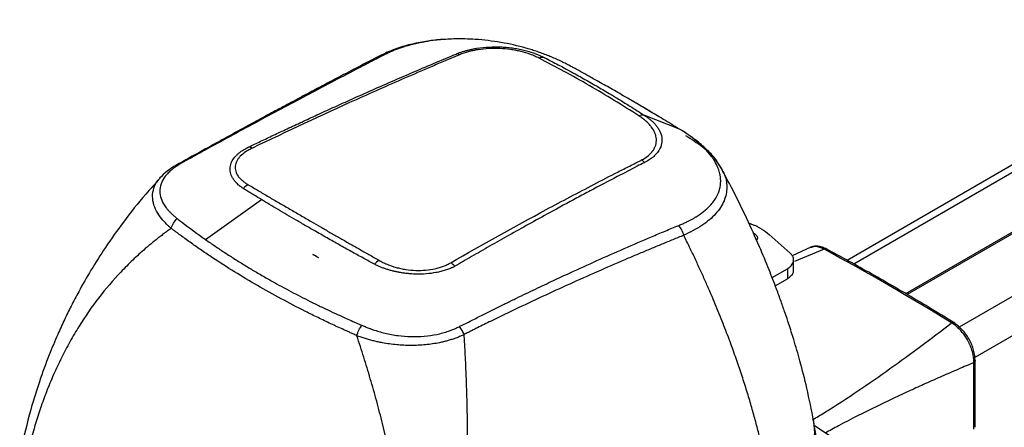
# Model space of a CAD drawing. Header units: millimetres. Extents: x 5 to 597, y 5 to 415.
# Tile 16 of 136: x 97 to 129, y 317 to 330. Entities that reach past the tile are written whole.
import ezdxf

# ---------------------------------------------------------------- set-up
doc = ezdxf.new("R2010")
doc.units = ezdxf.units.MM

msp = doc.modelspace()

# ---------------------------------------------------------------- linework, layer by layer
at = {"color": 7, "linetype": 'Continuous', "lineweight": 25}
for p, q in [((177.7247, 353.2797), (123.9674, 322.2463)), ((118.498, 326.5271), (117.3665, 326.9659)), ((119.8789, 325.2261), (119.8328, 325.2959)), ((103.0306, 322.9235), (104.8572, 324.226)), ((120.8393, 323.427), (120.7614, 323.4562)), ((122.1117, 322.4793), (121.4264, 323.088)), ((122.7854, 322.6812), (122.1719, 322.3984)), ((122.8058, 322.6655), (122.7532, 322.6533)), ((106.7085, 322.3361), (106.7109, 322.3388)), ((106.7085, 322.3375), (106.7109, 322.3388)), ((106.7085, 322.3361), (106.7085, 322.3375)), ((122.2247, 321.9325), (122.2247, 322.2591)), ((121.5201, 321.6849), (122.0197, 321.9733)), ((122.0197, 321.9733), (122.0197, 321.6467)), ((121.6239, 321.4182), (122.0197, 321.6467)), ((128.1071, 316.7389), (128.1071, 318.9135)), ((128.152, 316.8031), (128.152, 318.9795)), ((123.1584, 315.3592), (122.8772, 317.0111)), ((123.4439, 316.4916), (122.9049, 316.8486))]:
    msp.add_line(p, q, dxfattribs=at)
at = {"color": 8, "linetype": 'Continuous', "lineweight": 25}
for p, q in [((178.1098, 353.2484), (124.1913, 322.1219)), ((179.8311, 352.3067), (125.8771, 321.1597)), ((179.8829, 352.2768), (125.9285, 321.1296)), ((181.6043, 351.2311), (127.6258, 320.07)), ((182.1551, 350.2601), (128.137, 319.076)), ((120.9232, 323.1365), (120.9232, 323.0982)), ((123.2181, 322.6078), (122.2572, 322.2039))]:
    msp.add_line(p, q, dxfattribs=at)
at = {"color": 7, "linetype": 'Continuous', "lineweight": 25, "flags": 128}
for points in [[(114.0826, 328.8617), (114.0889, 328.8584), (114.0953, 328.8552)], [(117.3543, 326.9738), (117.3604, 326.9699), (117.3665, 326.9659)]]:
    msp.add_lwpolyline(points, dxfattribs=at)
at = {"color": 8, "linetype": 'Continuous', "lineweight": 25, "flags": 128}
msp.add_lwpolyline([(122.8772, 317.0109), (122.9091, 316.6204), (122.864, 316.22), (122.7423, 315.8185), (122.5459, 315.4224), (122.2782, 315.0381), (121.9433, 314.672), (121.5469, 314.3299)], dxfattribs=at)
at = {"color": 7, "linetype": 'Continuous', "lineweight": 25}
for centre, radius, start, end in [((108.8226, 328.7016), 0.2398, 83.48616, 116.14908), ((111.1817, 328.6924), 0.2921, 61.86333, 81.17206), ((114.0233, 328.6216), 0.2445, 72.87364, 116.89569), ((114.8283, 328.4557), 0.1644, 49.76053, 70.48043), ((117.2869, 326.7346), 0.2485, 74.27735, 116.81053), ((118.5176, 326.3179), 0.1714, 47.95168, 70.27224), ((104.43, 325.6647), 0.2743, 61.65022, 89.37761), ((116.9584, 325.0408), 0.5668, 44.69498, 57.48171), ((104.6686, 324.1981), 0.5689, 115.49129, 136.21189), ((117.8666, 322.8724), 0.7934, 13.8778, 40.2572), ((81.6287, 280.9176), 48.4211, 58.80503, 59.04427), ((87.6006, 256.1046), 75.4406, 58.177808, 61.827568), ((109.0525, 321.6971), 0.6624, 123.41164, 140.4613), ((110.684, 321.6409), 0.6332, 40.54723, 56.77633)]:
    msp.add_arc(centre, radius, start, end, dxfattribs=at)
for points, knots in [([(110.9348, 329.4535), (110.8556, 329.4509), (110.6105, 329.443), (110.201, 329.3883), (109.699, 329.289), (109.1868, 329.1365), (108.8798, 328.9931), (108.7197, 328.9183)], [0, 0, 0, 0, 0.0933846, 0.2887587, 0.5036477, 0.7412027, 1, 1, 1, 1]), ([(114.8833, 328.6106), (114.857, 328.6244), (114.8046, 328.6519), (114.7244, 328.6921), (114.6435, 328.7315), (114.5617, 328.7698), (114.4793, 328.8071), (114.3963, 328.8434), (114.3127, 328.8786), (114.2289, 328.9127), (114.1448, 328.9457), (114.0607, 328.9775), (113.9766, 329.0081), (113.8928, 329.0375), (113.8094, 329.0657), (113.7264, 329.0926), (113.6441, 329.1183), (113.5625, 329.1428), (113.2471, 329.2338), (112.6769, 329.3642), (111.9984, 329.4459), (111.5234, 329.4667), (111.2445, 329.4681), (110.9168, 329.4587), (110.5633, 329.4298), (110.2642, 329.3864), (110.0829, 329.3534), (109.9676, 329.3299), (109.8481, 329.3029), (109.7254, 329.272), (109.6002, 329.2372), (109.4735, 329.1983), (109.3463, 329.1552), (109.2193, 329.1078), (109.0935, 329.0561), (108.9693, 329.0004), (108.8899, 328.9602), (108.8498, 328.9399)], [0, 0, 0, 0, 0.0158106, 0.031524, 0.0471324, 0.0626277, 0.0780025, 0.0932493, 0.10836, 0.1233209, 0.1381155, 0.1527288, 0.167147, 0.1813572, 0.1953478, 0.2091079, 0.2226275, 0.2358962, 0.2488998, 0.3751098, 0.4989636, 0.5489693, 0.585932, 0.6236223, 0.697, 0.7490202, 0.7672084, 0.78652, 0.8068903, 0.8282591, 0.8505615, 0.8737265, 0.8976742, 0.9223273, 0.9476313, 0.9735368, 1, 1, 1, 1]), ([(111.2265, 328.981), (111.2425, 328.9876), (111.2741, 329.0005), (111.3222, 329.0185), (111.3699, 329.0354), (111.4174, 329.051), (111.4646, 329.0657), (111.5116, 329.0794), (111.5586, 329.0923), (111.6054, 329.1043), (111.6522, 329.1155), (111.699, 329.126), (111.7458, 329.1358), (111.7925, 329.1448), (111.8393, 329.1532), (112.0005, 329.1799), (112.2699, 329.2082), (112.5942, 329.2104), (112.846, 329.1948), (113.04, 329.1733), (113.234, 329.1418), (113.4183, 329.1022), (113.6025, 329.0526), (113.7577, 329.0016), (113.8881, 328.9514), (113.989, 328.908), (114.0515, 328.8771), (114.0826, 328.8617)], [0, 0, 0, 0, 0.0208104, 0.0408872, 0.0603325, 0.079244, 0.0976953, 0.1157401, 0.13343, 0.1508133, 0.1679232, 0.1847851, 0.2014243, 0.2178653, 0.2341321, 0.250248, 0.3842869, 0.4998956, 0.5598389, 0.6244986, 0.6862902, 0.7495707, 0.8094325, 0.8782339, 0.919389, 0.9599444, 1, 1, 1, 1]), ([(113.9127, 328.8396), (113.8697, 328.8616), (113.8257, 328.883), (113.7335, 328.9234), (113.6856, 328.9425), (113.5366, 328.9967), (113.4324, 329.0282), (113.2693, 329.0681), (113.2138, 329.0802), (113.1004, 329.1018), (113.0422, 329.1114), (112.8673, 329.1358), (112.7494, 329.1464), (112.5112, 329.1563), (112.3898, 329.1554), (112.1546, 329.1423), (112.0398, 329.1302), (111.8715, 329.1041), (111.8159, 329.094), (111.7084, 329.0714), (111.6562, 329.0589), (111.504, 329.0181), (111.4086, 328.9864), (111.3194, 328.95)], [0, 0, 0, 0, 0.0625, 0.0625, 0.125, 0.125, 0.25, 0.25, 0.3125, 0.3125, 0.375, 0.375, 0.5, 0.5, 0.625, 0.625, 0.75, 0.75, 0.8125, 0.8125, 0.875, 0.875, 1, 1, 1, 1]), ([(108.7168, 328.9169), (108.4796, 328.7941), (108.0352, 328.564), (107.4103, 328.2369), (106.8739, 327.9543), (106.4266, 327.7173), (106.0582, 327.5213), (105.7131, 327.3369), (105.3304, 327.1317), (104.8598, 326.8782), (104.2958, 326.5727), (103.6376, 326.2138), (102.8825, 325.7998), (102.3454, 325.5011), (102.0605, 325.3427)], [0, 0, 0, 0, 0.108885, 0.2040349, 0.2854524, 0.3531416, 0.4071027, 0.4523211, 0.5091157, 0.5796588, 0.6639483, 0.761984, 0.8737749, 1, 1, 1, 1]), ([(108.8498, 328.9399), (108.7825, 328.9053), (108.6478, 328.836), (108.378, 328.6969), (107.905, 328.4522), (106.9556, 327.9572), (105.5897, 327.2358), (104.2107, 326.4943), (103.2392, 325.9649), (102.7519, 325.6975), (102.5077, 325.5632), (102.3856, 325.4958), (102.3245, 325.4621), (102.294, 325.4453), (102.2764, 325.4356), (102.2678, 325.4308), (102.2634, 325.4284)], [0, 0, 0, 0, 0.0312542, 0.0625081, 0.1250159, 0.2500317, 0.500039, 0.7500043, 0.8749939, 0.9374943, 0.9687464, 0.984373, 0.9921864, 0.9960932, 0.9980466, 1, 1, 1, 1]), ([(104.433, 325.939), (104.5641, 326.0018), (104.8352, 326.1318), (105.2551, 326.3311), (105.7018, 326.5413), (106.1748, 326.7618), (106.6727, 326.9915), (107.1937, 327.2293), (107.7347, 327.4736), (108.3401, 327.7436), (109.0085, 328.0377), (109.7366, 328.3528), (110.4717, 328.6661), (110.9629, 328.871), (111.2084, 328.9734)], [0, 0, 0, 0, 0.057923, 0.1198181, 0.1856797, 0.2554574, 0.329011, 0.4060191, 0.4860338, 0.5684944, 0.6741306, 0.7821509, 0.8911311, 1, 1, 1, 1]), ([(111.3194, 328.95), (111.2839, 328.9355), (111.2491, 328.9206), (111.1789, 328.8912), (111.0736, 328.847), (110.8278, 328.7434), (110.617, 328.654), (110.1953, 328.4742), (109.914, 328.3533), (109.0699, 327.9868), (108.5067, 327.7379), (106.8165, 326.9771), (105.6885, 326.4512), (104.5603, 325.9061)], [0, 0, 0, 0, 0.015625, 0.015625, 0.03125, 0.0625, 0.125, 0.125, 0.25, 0.25, 0.5, 0.5, 1, 1, 1, 1]), ([(117.1749, 326.9564), (116.6369, 327.3023), (116.0975, 327.6328), (115.0101, 328.2606), (114.4621, 328.5578), (113.9127, 328.8396)], [0, 0, 0, 0, 0.5, 0.5, 1, 1, 1, 1]), ([(114.0953, 328.8552), (114.1727, 328.8154), (114.3205, 328.7395), (114.53, 328.6296), (114.7149, 328.5313), (114.9704, 328.3936), (115.3095, 328.207), (115.7312, 327.9677), (116.0905, 327.7569), (116.3605, 327.595), (116.606, 327.4457), (116.9305, 327.2453), (117.1972, 327.0744), (117.3543, 326.9738)], [0, 0, 0, 0, 0.069966, 0.1337088, 0.1900974, 0.2380554, 0.3665062, 0.5000002, 0.624962, 0.6980652, 0.74994, 0.8527483, 1, 1, 1, 1]), ([(118.498, 326.5271), (118.4035, 326.5847), (118.2241, 326.694), (117.9653, 326.85), (117.7276, 326.9922), (117.5057, 327.124), (117.296, 327.2477), (117.0965, 327.3646), (116.9061, 327.4754), (116.6288, 327.6358), (116.2652, 327.8437), (115.8483, 328.0787), (115.4985, 328.2734), (115.244, 328.414), (115.0648, 328.512), (114.9557, 328.5721), (114.9008, 328.6013), (114.8833, 328.6106)], [0, 0, 0, 0, 0.081014, 0.1537971, 0.2203903, 0.2824926, 0.3411387, 0.396739, 0.4496063, 0.4999935, 0.6272715, 0.7499597, 0.8414796, 0.9117795, 0.9561341, 0.9860243, 1, 1, 1, 1]), ([(117.7897, 326.9478), (117.5259, 327.1095), (117.2405, 327.2844), (116.9416, 327.4521), (116.919, 327.4648)], [0, 0, 0, 0, 0.9242879, 1, 1, 1, 1]), ([(117.2631, 325.5188), (117.3435, 325.5602), (117.415, 325.6066), (117.539, 325.7085), (117.5907, 325.763), (117.6522, 325.85), (117.6702, 325.8799), (117.7007, 325.9414), (117.7131, 325.973), (117.7413, 326.0685), (117.7484, 326.1336), (117.7415, 326.2334), (117.7362, 326.2672), (117.7197, 326.3347), (117.7086, 326.3683), (117.667, 326.4681), (117.6284, 326.5338), (117.5548, 326.6309), (117.5276, 326.663), (117.4687, 326.7256), (117.4371, 326.7561), (117.3696, 326.8158), (117.3337, 326.8449), (117.2576, 326.9018), (117.2169, 326.9293), (117.1749, 326.9564)], [0, 0, 0, 0, 0.125, 0.125, 0.25, 0.25, 0.3125, 0.3125, 0.375, 0.375, 0.5, 0.5, 0.5625, 0.5625, 0.625, 0.625, 0.75, 0.75, 0.8125, 0.8125, 0.875, 0.875, 0.9375, 0.9375, 1, 1, 1, 1]), ([(117.3665, 326.9659), (117.38, 326.9571), (117.4074, 326.939), (117.4477, 326.9107), (117.4883, 326.8808), (117.5287, 326.8491), (117.5687, 326.8158), (117.6081, 326.7807), (117.6465, 326.7441), (117.6838, 326.7057), (117.7195, 326.6658), (117.7535, 326.6242), (117.7996, 326.5614), (117.8501, 326.4779), (117.8941, 326.374), (117.9202, 326.2689), (117.931, 326.1267), (117.8939, 325.932), (117.7901, 325.7664), (117.6865, 325.6603), (117.6352, 325.6144), (117.578, 325.5693), (117.5138, 325.5249), (117.4421, 325.481), (117.3888, 325.4535), (117.3613, 325.4395)], [0, 0, 0, 0, 0.0187874, 0.0384391, 0.0589118, 0.0801794, 0.1022239, 0.1250235, 0.1485681, 0.172851, 0.1978534, 0.223562, 0.2499728, 0.3131596, 0.3744628, 0.4354597, 0.4996985, 0.6271133, 0.7861852, 0.8192744, 0.8530289, 0.8876331, 0.9233779, 0.9606424, 1, 1, 1, 1]), ([(118.472, 323.3851), (118.4951, 323.3945), (118.5403, 323.4128), (118.605, 323.4406), (118.6658, 323.4678), (118.7227, 323.4945), (118.7756, 323.5203), (118.8247, 323.5452), (118.87, 323.569), (118.9115, 323.5917), (118.9494, 323.613), (118.9837, 323.6329), (119.0144, 323.6513), (119.122, 323.7172), (119.288, 323.8334), (119.4623, 323.9908), (119.5916, 324.1383), (119.6931, 324.2844), (119.7657, 324.4307), (119.8257, 324.6114), (119.8481, 324.777), (119.84, 324.9445), (119.8216, 325.0556), (119.7884, 325.1805), (119.73, 325.3353), (119.6322, 325.5129), (119.4926, 325.7081), (119.3237, 325.8983), (119.1566, 326.0525), (119.03, 326.1574), (118.945, 326.2244), (118.8407, 326.3018), (118.7169, 326.3885), (118.6242, 326.4479), (118.5754, 326.4792)], [0, 0, 0, 0, 0.0137894, 0.0270294, 0.0396997, 0.0517804, 0.0632517, 0.0740935, 0.0842864, 0.0938116, 0.102651, 0.1107872, 0.1182034, 0.1248834, 0.1897512, 0.2500793, 0.2901141, 0.3367332, 0.3901036, 0.4254103, 0.4996749, 0.5352279, 0.5708991, 0.5954708, 0.6426517, 0.7041818, 0.7495767, 0.8144694, 0.8749049, 0.8924243, 0.9139347, 0.9392052, 0.9679847, 1, 1, 1, 1]), ([(118.5754, 326.4792), (118.5634, 326.4867), (118.5377, 326.5028), (118.5118, 326.5187), (118.498, 326.5271)], [0, 0, 0, 0, 0.4646112, 1, 1, 1, 1]), ([(119.8328, 325.2959), (119.7794, 325.3827), (119.6584, 325.5795), (119.3844, 325.8708), (119.0414, 326.1702), (118.7684, 326.3537), (118.6323, 326.4452)], [0, 0, 0, 0, 0.2103126, 0.4765878, 0.7391697, 1, 1, 1, 1]), ([(104.2269, 324.6109), (104.2177, 324.6173), (104.1996, 324.6299), (104.174, 324.6491), (104.15, 324.6681), (104.1243, 324.6898), (104.0871, 324.7222), (104.0314, 324.7756), (103.9676, 324.849), (103.8904, 324.9634), (103.832, 325.1104), (103.825, 325.2574), (103.8484, 325.37), (103.8782, 325.4495), (103.9188, 325.5246), (103.9686, 325.595), (104.0261, 325.6606), (104.0898, 325.7213), (104.1584, 325.777), (104.2307, 325.8276), (104.3048, 325.8735), (104.3571, 325.9013), (104.3826, 325.9147)], [0, 0, 0, 0, 0.01633113, 0.03221413, 0.04765675, 0.06266611, 0.08406355, 0.12495404, 0.18735945, 0.25015342, 0.37632157, 0.4996082, 0.55903395, 0.61634272, 0.67157657, 0.72476805, 0.77593148, 0.82503778, 0.87204241, 0.91690293, 0.95957419, 1, 1, 1, 1]), ([(104.5603, 325.9061), (104.5199, 325.8866), (104.4792, 325.8672), (104.4034, 325.8259), (104.3676, 325.8043), (104.2665, 325.7368), (104.209, 325.6889), (104.1376, 325.614), (104.1162, 325.5885), (104.0782, 325.5362), (104.0617, 325.5094), (104.0204, 325.4286), (104.0038, 325.3743), (103.9919, 325.2643), (103.9968, 325.2082), (104.028, 325.0996), (104.0539, 325.0465), (104.1087, 324.9684), (104.1298, 324.9426), (104.1763, 324.8926), (104.2019, 324.8683), (104.2576, 324.8212), (104.2877, 324.7983), (104.3363, 324.7651), (104.3531, 324.7542), (104.3878, 324.7327), (104.4058, 324.7222), (104.4237, 324.7116)], [0, 0, 0, 0, 0.0625, 0.0625, 0.125, 0.125, 0.25, 0.25, 0.3125, 0.3125, 0.375, 0.375, 0.5, 0.5, 0.625, 0.625, 0.75, 0.75, 0.8125, 0.8125, 0.875, 0.875, 0.9375, 0.9375, 0.96875, 0.96875, 1, 1, 1, 1]), ([(104.3826, 325.9147), (104.391, 325.9185), (104.3994, 325.9228), (104.4162, 325.9309), (104.4246, 325.9349), (104.433, 325.939)], [0, 0, 0, 0, 0.5, 0.5, 1, 1, 1, 1]), ([(102.0751, 325.351), (101.9716, 325.2878), (101.7611, 325.1594), (101.6082, 325.0014), (101.5305, 324.9212)], [0, 0, 0, 0, 0.4916139, 1, 1, 1, 1]), ([(102.1547, 325.3641), (102.139, 325.3544), (102.1082, 325.3355), (102.0647, 325.3069), (102.0243, 325.279), (101.9869, 325.2518), (101.9525, 325.2255), (101.9209, 325.2001), (101.8619, 325.1503), (101.7808, 325.0726), (101.6616, 324.9284), (101.5595, 324.7353), (101.522, 324.498), (101.5657, 324.2576), (101.6554, 324.0813), (101.7416, 323.9609), (101.7958, 323.8941), (101.859, 323.8248), (101.9317, 323.7536), (102.0137, 323.6807), (102.0749, 323.6329), (102.1061, 323.6085)], [0, 0, 0, 0, 0.0204154, 0.0400022, 0.0587458, 0.0766328, 0.0936508, 0.1097854, 0.1250223, 0.187074, 0.2503068, 0.3731794, 0.4999273, 0.6205989, 0.7496721, 0.7856968, 0.8240801, 0.8647761, 0.9077218, 0.9528272, 1, 1, 1, 1]), ([(111.031, 322.1707), (112.0723, 322.7659), (113.112, 323.3432), (114.6698, 324.1804), (115.1886, 324.4549), (115.9668, 324.8592), (116.2261, 324.9928), (116.6151, 325.1914), (116.8095, 325.2902), (117.0364, 325.4047), (117.1336, 325.4536), (117.1984, 325.4862), (117.2311, 325.5023), (117.2631, 325.5188)], [0, 0, 0, 0, 0.5, 0.5, 0.75, 0.75, 0.875, 0.875, 0.9375, 0.96875, 0.984375, 0.984375, 1, 1, 1, 1]), ([(117.3444, 325.4312), (117.2698, 325.3929), (116.9764, 325.2424), (116.3893, 324.938), (115.7323, 324.5922), (114.9973, 324.1996), (114.3291, 323.838), (113.5863, 323.4294), (112.9332, 323.065), (112.3117, 322.7135), (111.726, 322.3783), (111.3478, 322.1587), (111.1652, 322.0526)], [0, 0, 0, 0, 0.0363342, 0.1428404, 0.2857013, 0.3557033, 0.4999732, 0.6101131, 0.7160742, 0.8167332, 0.9114682, 1, 1, 1, 1]), ([(122.8772, 317.0111), (122.8073, 317.3662), (122.6799, 318.0129), (122.4516, 318.9016), (122.2494, 319.6), (122.0842, 320.1216), (121.9461, 320.5334), (121.8127, 320.9136), (121.6403, 321.3831), (121.4086, 321.9784), (121.086, 322.7524), (120.6584, 323.6931), (120.2408, 324.555), (119.9409, 325.0987), (119.8467, 325.2694)], [0, 0, 0, 0, 0.131936, 0.240249, 0.3250673, 0.3860524, 0.4293095, 0.4747691, 0.5240449, 0.5994541, 0.6901086, 0.8032829, 0.9382489, 1, 1, 1, 1]), ([(101.5467, 324.9229), (101.3873, 324.7512), (100.9643, 324.2957), (100.3716, 323.5396), (99.7794, 322.7091), (99.2949, 321.9458), (98.9275, 321.3053), (98.6437, 320.7657), (98.4153, 320.3004), (98.1736, 319.7709), (97.8946, 319.1019), (97.5769, 318.2314), (97.2405, 317.1454), (97.0597, 316.3236), (96.9619, 315.8788)], [0, 0, 0, 0, 0.06914203, 0.18345956, 0.28291939, 0.36910491, 0.44779463, 0.49983415, 0.54842084, 0.60032867, 0.67116383, 0.76130382, 0.87082128, 1, 1, 1, 1]), ([(104.4237, 324.7116), (104.4787, 324.6791), (104.5886, 324.614), (104.7549, 324.5158), (104.9222, 324.4173), (105.0906, 324.3183), (105.26, 324.2189), (105.4305, 324.1191), (105.602, 324.0189), (105.7745, 323.9183), (105.9481, 323.8173), (106.1228, 323.716), (106.2984, 323.6142), (106.5172, 323.4878), (106.7804, 323.3361), (107.0894, 323.1587), (107.4021, 322.9798), (107.7182, 322.7995), (108.0378, 322.6178), (108.3608, 322.4347), (108.5787, 322.3117), (108.6877, 322.2501)], [0, 0, 0, 0, 0.0418649, 0.0836886, 0.1254725, 0.1672183, 0.2089276, 0.2506018, 0.2922427, 0.3338517, 0.3754305, 0.4169806, 0.4585037, 0.5000013, 0.5711476, 0.6423746, 0.7136903, 0.7851028, 0.8566199, 0.9282497, 1, 1, 1, 1]), ([(104.8572, 324.226), (104.8037, 324.2583), (104.6987, 324.3218), (104.5457, 324.4151), (104.3992, 324.5047), (104.3044, 324.5631), (104.2579, 324.5918)], [0, 0, 0, 0, 0.2639046, 0.5185395, 0.7639037, 1, 1, 1, 1]), ([(108.5416, 322.1188), (108.4842, 322.1501), (108.3677, 322.2136), (108.1912, 322.3102), (108.0103, 322.4098), (107.825, 322.5122), (107.6355, 322.6174), (107.442, 322.7255), (107.2444, 322.8364), (107.0431, 322.95), (106.838, 323.0663), (106.5901, 323.2078), (106.3055, 323.3713), (105.9904, 323.554), (105.6885, 323.7307), (105.3996, 323.9013), (105.1231, 324.0659), (104.9448, 324.1732), (104.8572, 324.226)], [0, 0, 0, 0, 0.0437227, 0.0888534, 0.1353914, 0.1833354, 0.2326834, 0.2834328, 0.3355799, 0.3891203, 0.4440483, 0.5003572, 0.5899472, 0.6770487, 0.7616297, 0.8436629, 0.9231256, 1, 1, 1, 1]), ([(101.9053, 323.2892), (101.9223, 323.3462), (101.9492, 323.4055), (102.0188, 323.5159), (102.0613, 323.5667), (102.1064, 323.6083)], [0, 0, 0, 0, 0.5, 0.5, 1, 1, 1, 1]), ([(111.4251, 320.1395), (111.5515, 320.2039), (111.7989, 320.3299), (112.1632, 320.513), (112.5134, 320.6872), (112.8507, 320.8533), (113.1763, 321.0121), (113.4912, 321.1643), (113.796, 321.3103), (114.0914, 321.4505), (114.3777, 321.5851), (114.6553, 321.7146), (115.1275, 321.9329), (115.8055, 322.241), (116.6905, 322.632), (117.4336, 322.9515), (117.9525, 323.1697), (118.2492, 323.2933), (118.3978, 323.3545), (118.472, 323.3851)], [0, 0, 0, 0, 0.05446267, 0.10662029, 0.15669388, 0.20487951, 0.25134984, 0.29624796, 0.33967195, 0.38170089, 0.42240233, 0.46183305, 0.50003989, 0.62348929, 0.7500051, 0.87499418, 0.93749449, 0.96874652, 1, 1, 1, 1]), ([(121.1637, 323.2753), (121.1494, 323.2833), (121.121, 323.2995), (121.0768, 323.3227), (121.0316, 323.3452), (120.9852, 323.3669), (120.9377, 323.3878), (120.8892, 323.4079), (120.8559, 323.4206), (120.8393, 323.427)], [0, 0, 0, 0, 0.1431769, 0.2860342, 0.4286994, 0.5713006, 0.7139658, 0.8568231, 1, 1, 1, 1]), ([(101.9051, 323.2893), (101.8635, 323.2595), (101.7803, 323.1998), (101.6572, 323.1083), (101.5354, 323.0154), (101.415, 322.9209), (101.296, 322.8249), (101.1783, 322.7273), (100.9596, 322.5411), (100.6493, 322.2597), (100.1285, 321.7374), (99.529, 321.0373), (98.9892, 320.2607), (98.5967, 319.5961), (98.3195, 319.0694), (98.0651, 318.525), (97.8746, 318.0637), (97.7365, 317.6964), (97.6425, 317.4302), (97.5535, 317.1613), (97.4695, 316.8897), (97.3904, 316.6155), (97.3162, 316.3386), (97.2469, 316.0588), (97.1822, 315.7766), (97.143, 315.5858), (97.1234, 315.4905)], [0, 0, 0, 0, 0.0175704, 0.0351222, 0.0526568, 0.0701759, 0.0876811, 0.1051739, 0.1226559, 0.1862486, 0.2487499, 0.3743437, 0.4971097, 0.5607354, 0.6237604, 0.686324, 0.7485665, 0.7770263, 0.8053212, 0.8334658, 0.8614745, 0.8893623, 0.9171438, 0.9448339, 0.9724477, 1, 1, 1, 1]), ([(107.9681, 319.7893), (107.9469, 319.7993), (107.9019, 319.8206), (107.8304, 319.8533), (107.7443, 319.8919), (107.6464, 319.9356), (107.5041, 319.9998), (107.3273, 320.0807), (107.0466, 320.2113), (106.6999, 320.3769), (105.8818, 320.7813), (104.7013, 321.417), (103.6033, 322.0962), (102.9069, 322.5662), (102.6222, 322.7652), (102.398, 322.9262), (102.2596, 323.0273), (102.1498, 323.1086), (102.0659, 323.1715), (101.9845, 323.2324), (101.9301, 323.2714), (101.9051, 323.2893)], [0, 0, 0, 0, 0.0092831, 0.0197174, 0.0313045, 0.0469868, 0.0626328, 0.0939226, 0.1252065, 0.18769, 0.2500959, 0.4993748, 0.7491525, 0.8117384, 0.8745798, 0.9059162, 0.9373076, 0.9529835, 0.9686746, 0.9856041, 1, 1, 1, 1]), ([(118.6368, 323.0627), (118.5183, 323.0149), (118.2802, 322.9186), (117.9216, 322.7715), (117.5597, 322.6214), (117.1946, 322.4682), (116.6471, 322.236), (115.9236, 321.9234), (114.7248, 321.3911), (113.5333, 320.8397), (112.5685, 320.3744), (112.1241, 320.1563), (111.9392, 320.0649), (111.7912, 319.9913), (111.6908, 319.9413), (111.6169, 319.9043), (111.5602, 319.876), (111.5132, 319.8516), (111.4769, 319.8313), (111.46, 319.8219)], [0, 0, 0, 0, 0.0490074, 0.0985104, 0.1485097, 0.1990058, 0.2499992, 0.3758808, 0.4999707, 0.7499811, 0.8749992, 0.9062262, 0.9375075, 0.9531132, 0.9687614, 0.9799845, 0.9843858, 0.9927361, 1, 1, 1, 1]), ([(121.5469, 314.3299), (121.5379, 314.3888), (121.5198, 314.5077), (121.4903, 314.6884), (121.4588, 314.8729), (121.4248, 315.0612), (121.3885, 315.2532), (121.3497, 315.4492), (121.3084, 315.6489), (121.2644, 315.8525), (121.2177, 316.0601), (121.1682, 316.2715), (121.1158, 316.4868), (121.0604, 316.706), (121.002, 316.9291), (120.9404, 317.1562), (120.8755, 317.3872), (120.8074, 317.6221), (120.7358, 317.8609), (120.6607, 318.1037), (120.582, 318.3504), (120.4999, 318.5999), (120.4137, 318.8545), (120.3225, 319.1163), (120.2249, 319.3885), (120.1205, 319.6711), (120.0092, 319.9641), (119.8905, 320.2675), (119.7641, 320.5813), (119.6298, 320.9056), (119.4871, 321.2402), (119.3357, 321.5851), (119.1753, 321.9402), (119.0053, 322.3055), (118.826, 322.6808), (118.7004, 322.9343), (118.6368, 323.0627)], [0, 0, 0, 0, 0.0215161, 0.0434, 0.0656518, 0.0882715, 0.1112591, 0.1346147, 0.1583381, 0.1824295, 0.2068889, 0.2317162, 0.2569115, 0.2824748, 0.3084061, 0.3347054, 0.3613726, 0.3884079, 0.4158112, 0.4435826, 0.4717219, 0.5002294, 0.528762, 0.558397, 0.5891343, 0.620974, 0.653916, 0.6879604, 0.7231071, 0.7593562, 0.7967076, 0.8351614, 0.8747175, 0.915376, 0.9571368, 1, 1, 1, 1]), ([(120.9232, 323.1365), (120.9557, 323.1127), (121.0206, 323.0652), (121.0523, 322.9765), (121.0262, 322.9222), (121.0142, 322.8971)], [0, 0, 0, 0, 0.3494703, 0.6989407, 1, 1, 1, 1]), ([(103.0306, 322.9235), (103.082, 322.8877), (103.1847, 322.816), (103.3409, 322.7094), (103.4987, 322.6034), (103.6582, 322.4981), (103.8194, 322.3935), (103.9822, 322.2896), (104.1468, 322.1864), (104.313, 322.0839), (104.4809, 321.9821), (104.6504, 321.8811), (104.8216, 321.7807), (104.9945, 321.6812), (105.169, 321.5823), (105.4907, 321.4032), (105.9662, 321.1483), (106.5013, 320.878), (106.937, 320.6675), (107.2719, 320.5104), (107.5728, 320.3735), (107.7991, 320.2728), (107.91, 320.2247), (107.9448, 320.2096)], [0, 0, 0, 0, 0.03555491, 0.07113185, 0.10673162, 0.14235501, 0.17800286, 0.21367596, 0.24937517, 0.28510133, 0.32085529, 0.35663793, 0.39245012, 0.42829274, 0.46416667, 0.50007279, 0.6249894, 0.74958887, 0.81267465, 0.87462446, 0.93908986, 0.98089475, 1, 1, 1, 1]), ([(123.2957, 322.6148), (123.2479, 322.6373), (123.1515, 322.6827), (123.0079, 322.7097), (122.8796, 322.7094), (122.8076, 322.6837), (122.7761, 322.6725)], [0, 0, 0, 0, 0.2605853, 0.525036, 0.791653, 1, 1, 1, 1]), ([(122.0197, 321.9733), (122.0276, 321.9781), (122.0435, 321.9875), (122.0657, 322.0024), (122.0867, 322.0178), (122.1062, 322.0338), (122.1245, 322.0503), (122.1413, 322.0675), (122.1696, 322.0996), (122.2019, 322.1489), (122.2242, 322.2167), (122.2267, 322.2857), (122.2116, 322.3426), (122.1898, 322.3868), (122.1686, 322.4189), (122.143, 322.4499), (122.1221, 322.4695), (122.1117, 322.4793)], [0, 0, 0, 0, 0.0359208, 0.0716383, 0.107237, 0.1428021, 0.1784193, 0.2141738, 0.2501496, 0.3749734, 0.5000233, 0.6248471, 0.749897, 0.8126098, 0.8748922, 0.9372029, 1, 1, 1, 1]), ([(127.4824, 320.1968), (127.2033, 320.3685), (126.394, 320.8663), (125.0815, 321.6347), (123.9566, 322.2604), (123.3625, 322.5789), (123.2707, 322.6281)], [0, 0, 0, 0, 0.19885919, 0.57666975, 0.93460723, 1, 1, 1, 1]), ([(111.1192, 322.0258), (111.1138, 322.0232), (111.1033, 322.0182), (111.0819, 322.0088), (111.0447, 321.9923), (110.9674, 321.961), (110.8525, 321.9209), (110.7046, 321.8796), (110.5011, 321.8357), (110.2258, 321.8001), (109.9587, 321.794), (109.7632, 321.8029), (109.6483, 321.812), (109.5338, 321.8248), (109.4202, 321.8413), (109.3077, 321.8614), (109.1966, 321.8851), (109.0872, 321.9122), (108.9799, 321.9428), (108.8749, 321.9767), (108.7727, 322.0141), (108.6733, 322.0545), (108.6103, 322.0839), (108.5787, 322.0987)], [0, 0, 0, 0, 0.0082098, 0.0157212, 0.0314014, 0.0626689, 0.1250308, 0.1858711, 0.2502925, 0.3709189, 0.4997624, 0.541316, 0.5827818, 0.624194, 0.665586, 0.7069921, 0.7484464, 0.789982, 0.831628, 0.8734148, 0.915377, 0.9575564, 1, 1, 1, 1]), ([(108.6877, 322.2501), (108.7085, 322.2383), (108.7292, 322.2265), (108.7716, 322.2035), (108.7932, 322.1922), (108.8591, 322.1594), (108.9046, 322.1387), (109.0461, 322.08), (109.1451, 322.0462), (109.2984, 322.0039), (109.3504, 321.9912), (109.4562, 321.9686), (109.5104, 321.9587), (109.6726, 321.9337), (109.7809, 321.9234), (109.9979, 321.9152), (110.1074, 321.9175), (110.3174, 321.935), (110.419, 321.95), (110.5661, 321.9821), (110.6144, 321.9945), (110.7071, 322.0221), (110.7517, 322.0374), (110.8373, 322.0707), (110.8783, 322.0888), (110.9569, 322.1279), (110.9938, 322.1494), (111.031, 322.1707)], [0, 0, 0, 0, 0.03125, 0.03125, 0.0625, 0.0625, 0.125, 0.125, 0.25, 0.25, 0.3125, 0.3125, 0.375, 0.375, 0.5, 0.5, 0.625, 0.625, 0.75, 0.75, 0.8125, 0.8125, 0.875, 0.875, 0.9375, 0.9375, 1, 1, 1, 1]), ([(122.0197, 321.6467), (122.0692, 321.6823), (122.1681, 321.7535), (122.2288, 321.8587), (122.2185, 321.9182), (122.2161, 321.9321)], [0, 0, 0, 0, 0.433585, 0.8671701, 1, 1, 1, 1]), ([(107.9681, 319.7893), (107.9838, 319.8469), (108.007, 319.9083), (108.0646, 320.0256), (108.0988, 320.0811), (108.1344, 320.1281)], [0, 0, 0, 0, 0.5, 0.5, 1, 1, 1, 1]), ([(108.1344, 320.1281), (108.1576, 320.118), (108.2018, 320.0986), (108.2661, 320.072), (108.3247, 320.0488), (108.3772, 320.0288), (108.4233, 320.0118), (108.4629, 319.9977), (108.5494, 319.9678), (108.6882, 319.924), (108.9569, 319.8529), (109.3042, 319.7877), (109.7378, 319.7523), (110.1663, 319.7643), (110.5145, 319.8153), (110.7748, 319.8782), (110.9392, 319.9292), (111.0756, 319.9796), (111.1909, 320.0275), (111.2653, 320.0637), (111.3036, 320.0823)], [0, 0, 0, 0, 0.0247059, 0.0471613, 0.0673364, 0.085206, 0.1007475, 0.1139425, 0.1247772, 0.1867148, 0.2489195, 0.3775937, 0.4989815, 0.6258593, 0.7489827, 0.81216, 0.8742546, 0.9136278, 0.9555738, 1, 1, 1, 1]), ([(111.3036, 320.0823), (111.3237, 320.0923), (111.351, 320.106), (111.3919, 320.1244), (111.4121, 320.1336), (111.4251, 320.1395)], [0, 0, 0, 0, 0.5000017, 0.6806522, 1, 1, 1, 1]), ([(128.1071, 318.9135), (128.1071, 318.9268), (128.1073, 318.9533), (128.1056, 318.9941), (128.1025, 319.0356), (128.0978, 319.0776), (128.0916, 319.12), (128.0839, 319.1626), (128.0748, 319.2054), (128.0644, 319.2481), (128.0526, 319.2906), (128.0396, 319.3328), (128.0255, 319.3746), (128.0103, 319.4157), (127.9942, 319.4561), (127.9771, 319.4958), (127.9594, 319.5345), (127.9409, 319.5722), (127.9219, 319.6089), (127.8971, 319.6543), (127.8648, 319.7089), (127.8234, 319.7726), (127.7781, 319.8361), (127.7291, 319.8984), (127.6767, 319.9589), (127.6212, 320.0168), (127.5631, 320.0711), (127.503, 320.1212), (127.4416, 320.1668), (127.4, 320.1926), (127.3793, 320.2055)], [0, 0, 0, 0, 0.0292194, 0.0584759, 0.087729, 0.1169376, 0.1460607, 0.1750575, 0.2038879, 0.2325125, 0.260893, 0.2889924, 0.3167754, 0.3442083, 0.3712593, 0.3978988, 0.4240993, 0.4498353, 0.4750837, 0.4998239, 0.544676, 0.59114, 0.6390787, 0.6883313, 0.7387147, 0.7900257, 0.8420448, 0.8945399, 0.9472719, 1, 1, 1, 1]), ([(128.152, 318.9776), (128.1417, 319.0909), (128.1211, 319.3172), (127.9623, 319.6798), (127.7341, 320.005), (127.5498, 320.1431), (127.4574, 320.2122)], [0, 0, 0, 0, 0.2503716, 0.5000484, 0.7494934, 1, 1, 1, 1]), ([(111.4599, 319.8219), (111.4413, 319.8132), (111.4042, 319.7958), (111.347, 319.7708), (111.2888, 319.7467), (111.2297, 319.7236), (111.1697, 319.7014), (111.1088, 319.6802), (111.0471, 319.6601), (110.9847, 319.6409), (110.9216, 319.6228), (110.8579, 319.6057), (110.7937, 319.5896), (110.729, 319.5746), (110.5401, 319.5342), (110.2115, 319.4852), (109.7381, 319.4632), (109.2614, 319.4867), (108.9056, 319.5369), (108.6618, 319.5862), (108.5228, 319.6184), (108.3833, 319.6548), (108.2439, 319.6954), (108.1045, 319.7401), (108.0139, 319.7728), (107.9681, 319.7893)], [0, 0, 0, 0, 0.01999, 0.0398701, 0.059639, 0.0792953, 0.0988381, 0.1182663, 0.1375793, 0.1567765, 0.1758575, 0.1948221, 0.2136704, 0.2324027, 0.2510194, 0.3756568, 0.5010552, 0.6239397, 0.751167, 0.7900381, 0.8299593, 0.8709267, 0.9129318, 0.9559618, 1, 1, 1, 1]), ([(109.4911, 308.3508), (109.4982, 308.403), (109.5123, 308.5074), (109.5316, 308.665), (109.5495, 308.8234), (109.5658, 308.9826), (109.5807, 309.1428), (109.594, 309.3037), (109.6058, 309.4656), (109.6162, 309.6283), (109.625, 309.7919), (109.6323, 309.9564), (109.6382, 310.1218), (109.6425, 310.2881), (109.6454, 310.4553), (109.6467, 310.6234), (109.6466, 310.7924), (109.645, 310.9623), (109.6388, 311.3097), (109.6181, 311.839), (109.5664, 312.5552), (109.4909, 313.2821), (109.3611, 314.2506), (109.1469, 315.4682), (108.8713, 316.681), (108.6158, 317.6561), (108.4443, 318.2603), (108.3014, 318.7388), (108.1935, 319.0895), (108.0826, 319.4399), (108.0063, 319.6727), (107.9681, 319.7893)], [0, 0, 0, 0, 0.0145416, 0.0290968, 0.0436677, 0.0582566, 0.0728656, 0.087497, 0.1021529, 0.1168356, 0.1315472, 0.1462899, 0.161066, 0.1758776, 0.1907268, 0.2056158, 0.2205469, 0.235522, 0.2505435, 0.3122073, 0.3743395, 0.4370789, 0.5005628, 0.6243969, 0.7504894, 0.8133556, 0.8772522, 0.9078565, 0.9385102, 0.9692218, 1, 1, 1, 1]), ([(111.46, 319.8219), (111.4649, 319.7411), (111.4745, 319.5803), (111.4878, 319.3402), (111.5, 319.1025), (111.5111, 318.8671), (111.5212, 318.6341), (111.5303, 318.4035), (111.5384, 318.1752), (111.5456, 317.9494), (111.5519, 317.726), (111.5573, 317.5051), (111.5618, 317.2866), (111.5655, 317.0706), (111.5744, 316.4182), (111.5738, 315.3542), (111.5362, 313.8679), (111.4645, 312.4286), (111.3841, 311.3392), (111.3194, 310.6083), (111.2805, 310.1989), (111.2396, 309.7978), (111.1969, 309.4049), (111.1526, 309.0206), (111.107, 308.6443), (111.0752, 308.398), (111.0595, 308.2757)], [0, 0, 0, 0, 0.0203644, 0.0405303, 0.0604977, 0.0802668, 0.0998374, 0.1192098, 0.138384, 0.1573601, 0.176138, 0.1947181, 0.2131002, 0.2312844, 0.249271, 0.3779501, 0.5008405, 0.6290094, 0.7501502, 0.7872657, 0.8239021, 0.8600621, 0.8957487, 0.9309651, 0.9657144, 1, 1, 1, 1]), ([(111.3036, 320.0823), (111.3358, 320.0458), (111.3665, 320.004), (111.4198, 319.9151), (111.4425, 319.8681), (111.4598, 319.8218)], [0, 0, 0, 0, 0.5, 0.5, 1, 1, 1, 1])]:
    msp.add_open_spline(points, degree=3, knots=knots, dxfattribs=at)
for points in [[(111.2084, 328.9734), (111.2144, 328.976), (111.2205, 328.9785), (111.2265, 328.981)], [(102.2634, 325.4284), (102.2277, 325.4077), (102.1914, 325.3862), (102.1547, 325.3641)], [(117.3613, 325.4395), (117.3558, 325.4367), (117.3501, 325.434), (117.3444, 325.4312)], [(104.2579, 324.5918), (104.2475, 324.5982), (104.2372, 324.6045), (104.2269, 324.6109)], [(102.1061, 323.6085), (102.1487, 323.5756), (102.1944, 323.5395), (102.2438, 323.5007)], [(102.2438, 323.5007), (102.4983, 323.3051), (102.7607, 323.1127), (103.0306, 322.9235)], [(121.1637, 323.2753), (121.2622, 323.2183), (121.3505, 323.1555), (121.4264, 323.088)], [(106.5353, 322.4419), (106.5937, 322.4077), (106.6523, 322.3733), (106.7109, 322.3388)], [(106.7085, 322.3361), (106.6507, 322.3716), (106.593, 322.4068), (106.5353, 322.4419)], [(108.5787, 322.0987), (108.5663, 322.1052), (108.5539, 322.1121), (108.5416, 322.1188)], [(111.1652, 322.0526), (111.1499, 322.0437), (111.1345, 322.0347), (111.1192, 322.0258)], [(107.9448, 320.2096), (108.008, 320.1834), (108.0712, 320.1562), (108.1344, 320.1281)]]:
    msp.add_open_spline(points, degree=3, dxfattribs=at)
at = {"color": 8, "linetype": 'Continuous', "lineweight": 25}
for points, knots in [([(118.698, 326.3225), (118.8869, 326.2005), (119.2664, 325.9553), (119.6302, 325.6204), (119.7501, 325.4095), (119.786, 325.3465)], [0, 0, 0, 0, 0.4101429, 0.8238081, 1, 1, 1, 1]), ([(102.0605, 325.3412), (102.0619, 325.3424), (102.0854, 325.3642), (102.121, 325.3641), (102.1546, 325.364)], [0, 0, 0, 0, 0.05740255, 1, 1, 1, 1]), ([(119.8227, 325.2869), (119.866, 325.2225), (120.0084, 325.0105), (120.0669, 324.6343), (119.9854, 324.1822), (119.7032, 323.7565), (119.2597, 323.3715), (118.844, 323.1655), (118.6368, 323.0627)], [0, 0, 0, 0, 0.0804111, 0.2644031, 0.4489483, 0.6324474, 0.8167804, 1, 1, 1, 1]), ([(101.9053, 323.2894), (101.8998, 323.2942), (101.89, 323.3026), (101.8728, 323.3178), (101.8477, 323.3403), (101.8038, 323.3807), (101.7283, 323.4543), (101.6038, 323.5893), (101.4538, 323.7928), (101.332, 324.0517), (101.2829, 324.3298), (101.332, 324.6019), (101.4209, 324.8049), (101.5228, 324.9019), (101.5457, 324.9238)], [0, 0, 0, 0, 0.0094828, 0.0169273, 0.0302297, 0.0540162, 0.0966289, 0.1731172, 0.3100014, 0.4681994, 0.6287454, 0.7912596, 0.9530381, 1, 1, 1, 1]), ([(123.2181, 322.6077), (123.1219, 322.6526), (122.9695, 322.7236), (122.8499, 322.6811), (122.8058, 322.6655)], [0, 0, 0, 0, 0.6309989, 1, 1, 1, 1]), ([(123.2954, 322.614), (123.2844, 322.6182), (123.2616, 322.6269), (123.2329, 322.6143), (123.2181, 322.6078)], [0, 0, 0, 0, 0.4817656, 1, 1, 1, 1]), ([(122.8434, 317.0482), (122.9747, 317.1267), (123.484, 317.431), (124.3259, 317.9876), (125.3706, 318.71), (126.386, 319.451), (127.046, 319.9524), (127.3792, 320.2056)], [0, 0, 0, 0, 0.0799123, 0.3099648, 0.5401412, 0.7677714, 1, 1, 1, 1]), ([(127.4573, 320.212), (127.4571, 320.2123), (127.4494, 320.2217), (127.4219, 320.2231), (127.3935, 320.2114), (127.3792, 320.2056)], [0, 0, 0, 0, 0.0116072, 0.5058036, 1, 1, 1, 1]), ([(128.1071, 318.9135), (127.9409, 318.8427), (127.5898, 318.6932), (127.0641, 318.4647), (126.5376, 318.2315), (126.0111, 317.9929), (125.4803, 317.746), (124.7004, 317.3709), (123.9627, 317.0062), (123.4022, 316.6935), (123.2594, 316.6138)], [0, 0, 0, 0, 0.1032753, 0.2183343, 0.3264667, 0.4299646, 0.5446583, 0.6550713, 0.9120689, 1, 1, 1, 1]), ([(128.1517, 318.9776), (128.1498, 318.9658), (128.1459, 318.9419), (128.1201, 318.923), (128.1071, 318.9135)], [0, 0, 0, 0, 0.49391, 1, 1, 1, 1])]:
    msp.add_open_spline(points, degree=3, knots=knots, dxfattribs=at)

doc.saveas('drawing.dxf')
